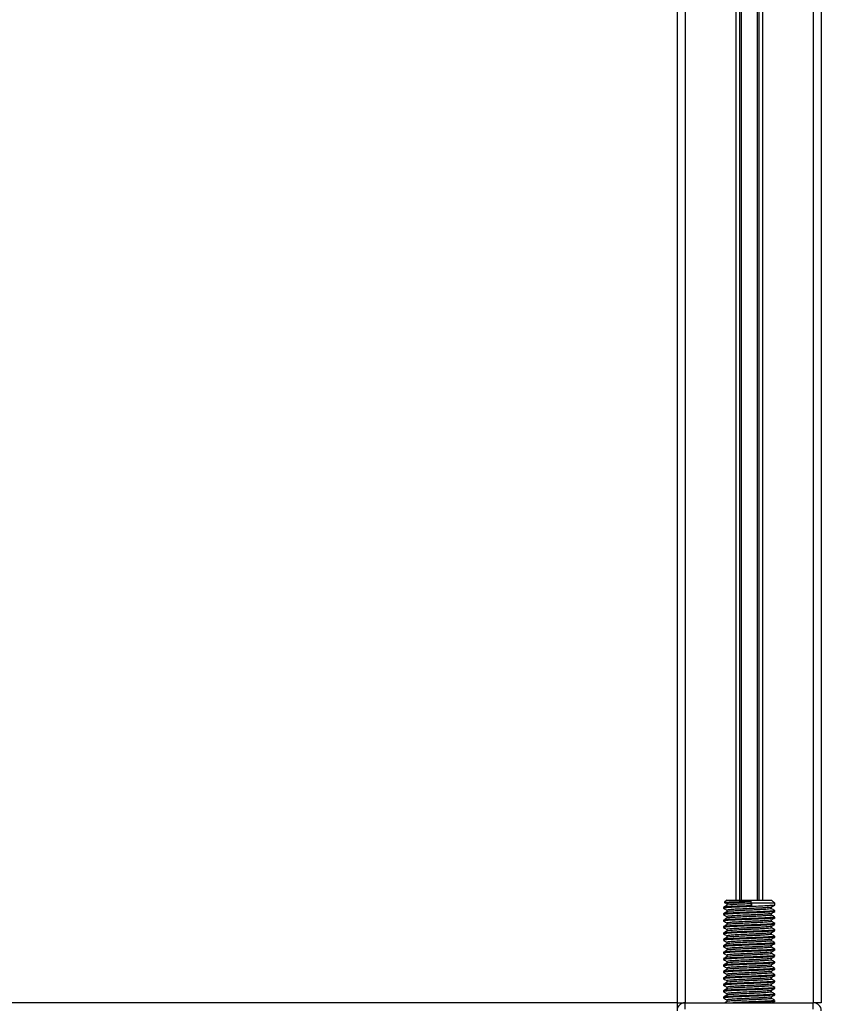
# Model space of a CAD drawing. Header units: millimetres. Extents: x 0 to 420, y 0 to 297.
# Tile 35 of 79: x 176 to 196, y 193 to 217. Entities that reach past the tile are written whole.
import ezdxf

# ---------------------------------------------------------------- set-up
doc = ezdxf.new("R2010")
doc.units = ezdxf.units.MM

msp = doc.modelspace()

# ---------------------------------------------------------------- linework, layer by layer
at = {"color": 7, "linetype": 'Continuous', "lineweight": 25}
for p, q in [((192.49459, 244.02058), (192.49459, 193.00075)), ((192.69389, 244.02058), (192.69389, 193.00075)), ((195.88263, 244.02058), (195.88263, 193.00075)), ((196.08193, 244.02058), (196.08193, 193.00075)), ((193.95743, 236.21614), (193.95743, 195.55174)), ((194.04385, 236.21614), (194.04385, 195.55174)), ((194.08961, 236.21614), (194.08961, 195.55174)), ((194.48691, 236.21614), (194.48691, 195.55174)), ((194.53268, 236.21614), (194.53268, 195.55174)), ((194.61909, 236.21614), (194.61909, 195.55174)), ((193.73023, 195.55174), (193.67848, 195.49999)), ((193.73023, 195.55174), (194.84629, 195.55174)), ((193.73681, 195.45971), (193.73681, 195.421)), ((194.33608, 195.50192), (194.33918, 195.52256)), ((194.33608, 195.46206), (194.33608, 195.50192)), ((194.34356, 195.41224), (194.33608, 195.46206)), ((194.34356, 195.47203), (194.33918, 195.52256)), ((194.34356, 195.47203), (194.34356, 195.41224)), ((194.92601, 195.47203), (194.34356, 195.47203)), ((194.92601, 195.47203), (194.84629, 195.55174)), ((194.92601, 195.42988), (194.92601, 195.47203)), ((193.65051, 195.37014), (193.65051, 195.35013)), ((193.65051, 195.2107), (193.65051, 195.19069)), ((193.65141, 195.34874), (193.65679, 195.34785)), ((193.65141, 195.1893), (193.65679, 195.18842)), ((193.73681, 195.30028), (193.73681, 195.26156)), ((193.73681, 195.14084), (193.73681, 195.10213)), ((194.83971, 195.34014), (194.83971, 195.379)), ((194.83971, 195.1807), (194.83971, 195.21956)), ((194.92601, 195.27045), (194.92601, 195.29038)), ((193.65051, 195.05126), (193.65051, 195.03126)), ((193.65141, 195.02987), (193.65679, 195.02898)), ((193.73681, 194.9814), (193.73681, 194.94269)), ((194.83971, 195.02126), (194.83971, 195.06012)), ((194.83971, 194.86183), (194.83971, 194.90069)), ((194.92601, 195.11101), (194.92601, 195.13094)), ((194.92601, 194.95157), (194.92601, 194.9715)), ((193.65051, 194.89183), (193.65051, 194.87182)), ((193.65051, 194.73239), (193.65051, 194.71238)), ((193.65141, 194.87043), (193.65679, 194.86954)), ((193.65141, 194.71099), (193.65679, 194.71011)), ((193.73681, 194.82197), (193.73681, 194.78325)), ((193.73681, 194.66253), (193.73681, 194.62382)), ((194.83971, 194.70239), (194.83971, 194.74125)), ((194.92601, 194.79214), (194.92601, 194.81206)), ((194.92601, 194.6327), (194.92601, 194.65263)), ((193.65051, 194.57295), (193.65051, 194.55295)), ((193.65051, 194.41352), (193.65051, 194.39351)), ((193.65141, 194.55155), (193.65679, 194.55067)), ((193.73681, 194.50309), (193.73681, 194.46438)), ((194.83971, 194.54295), (194.83971, 194.58181)), ((194.83971, 194.38352), (194.83971, 194.42238)), ((194.92601, 194.47326), (194.92601, 194.49319)), ((193.65051, 194.25408), (193.65051, 194.23407)), ((193.65141, 194.39212), (193.65679, 194.39123)), ((193.65141, 194.23268), (193.65679, 194.2318)), ((193.73681, 194.34366), (193.73681, 194.30494)), ((193.73681, 194.18422), (193.73681, 194.1455)), ((194.83971, 194.22408), (194.83971, 194.26294)), ((194.92601, 194.31382), (194.92601, 194.33375)), ((194.92601, 194.15439), (194.92601, 194.17432)), ((193.65051, 194.09464), (193.65051, 194.07463)), ((193.65051, 193.9352), (193.65051, 193.9152)), ((193.65141, 194.07324), (193.65679, 194.07236)), ((193.73681, 194.02478), (193.73681, 193.98607)), ((194.83971, 194.06464), (194.83971, 194.1035)), ((194.83971, 193.9052), (194.83971, 193.94407)), ((194.92601, 193.99495), (194.92601, 194.01488)), ((193.65051, 193.77577), (193.65051, 193.75576)), ((193.65141, 193.91381), (193.65679, 193.91292)), ((193.65141, 193.75437), (193.65679, 193.75349)), ((193.73681, 193.86535), (193.73681, 193.82663)), ((193.73681, 193.70591), (193.73681, 193.66719)), ((194.83971, 193.74577), (194.83971, 193.78463)), ((194.92601, 193.83551), (194.92601, 193.85544)), ((194.92601, 193.67608), (194.92601, 193.69601)), ((193.65051, 193.61633), (193.65051, 193.59632)), ((193.65051, 193.45689), (193.65051, 193.43689)), ((193.65141, 193.59493), (193.65679, 193.59405)), ((193.65141, 193.4355), (193.65679, 193.43461)), ((193.73681, 193.54647), (193.73681, 193.50776)), ((194.83971, 193.58633), (194.83971, 193.62519)), ((194.83971, 193.42689), (194.83971, 193.46576)), ((194.92601, 193.51664), (194.92601, 193.53657)), ((193.65051, 193.29746), (193.65051, 193.27745)), ((193.65141, 193.27606), (193.65679, 193.27517)), ((193.73681, 193.38703), (193.73681, 193.34832)), ((193.73681, 193.2276), (193.73681, 193.18888)), ((194.83971, 193.26746), (194.83971, 193.30632)), ((194.92601, 193.3572), (194.92601, 193.37713)), ((194.92601, 193.19777), (194.92601, 193.2177)), ((192.49459, 193.00075), (82.88169, 193.00075)), ((192.49459, 193.00075), (192.49459, 192.82537)), ((192.49459, 193.00075), (192.69389, 193.00075)), ((192.69389, 192.84132), (192.69389, 193.00075)), ((192.69389, 193.00075), (195.88263, 193.00075)), ((193.65051, 193.13802), (193.65051, 193.11801)), ((193.65141, 193.11662), (193.65679, 193.11574)), ((193.73681, 193.06816), (193.73681, 193.02945)), ((194.83971, 193.10802), (194.83971, 193.14688)), ((194.92601, 193.03833), (194.92601, 193.05826)), ((196.08193, 193.00075), (195.88263, 193.00075)), ((195.88263, 192.84132), (195.88263, 193.00075))]:
    msp.add_line(p, q, dxfattribs=at)
for centre, start, end in [((192.69389, 192.80146), 90, 180), ((195.88263, 192.80146), 0, 90)]:
    msp.add_arc(centre, 0.1993, start, end, dxfattribs=at)
for points, knots in [([(193.7387, 195.4221), (193.72427, 195.41373), (193.6954, 195.39701), (193.66652, 195.3803), (193.65209, 195.37194)], [0, 0, 0, 0, 0.49989867, 1, 1, 1, 1]), ([(194.34356, 195.41224), (194.26296, 195.40917), (194.09952, 195.40294), (193.87947, 195.39241), (193.72409, 195.38363), (193.64736, 195.37585), (193.65843, 195.37132), (193.66133, 195.37014)], [0, 0, 0, 0, 0.22775299, 0.46183999, 0.68689633, 0.91774829, 1, 1, 1, 1]), ([(194.91695, 195.42757), (194.91786, 195.427), (194.92405, 195.42313), (194.84699, 195.41693), (194.69162, 195.40703), (194.4695, 195.39674), (194.22389, 195.3881), (193.98632, 195.37782), (193.79483, 195.36793), (193.67056, 195.35951), (193.66075, 195.35314), (193.65611, 195.35013)], [0, 0, 0, 0, 0.02094603, 0.1431057, 0.26833207, 0.39481226, 0.5164381, 0.64283453, 0.76819743, 0.89026332, 1, 1, 1, 1]), ([(193.67799, 195.49278), (193.68408, 195.48926), (193.70369, 195.4779), (193.7233, 195.46655), (193.73681, 195.45872)], [0, 0, 0, 0, 0.31058961, 1, 1, 1, 1]), ([(193.68261, 195.49586), (193.6831, 195.49703), (193.6844, 195.50008), (193.76393, 195.50487), (193.90269, 195.50991), (194.08586, 195.51578), (194.23841, 195.52002), (194.32202, 195.52213), (194.33918, 195.52256)], [0, 0, 0, 0, 0.12796495, 0.33550132, 0.54315636, 0.74606002, 0.94789237, 1, 1, 1, 1]), ([(194.33608, 195.46206), (194.26641, 195.45899), (194.12515, 195.45277), (193.93438, 195.44224), (193.80191, 195.43346), (193.73667, 195.42639), (193.74284, 195.4226), (193.7436, 195.42213)], [0, 0, 0, 0, 0.23977531, 0.48622659, 0.72315986, 0.96620135, 1, 1, 1, 1]), ([(194.33608, 195.50192), (194.26638, 195.49885), (194.12505, 195.49263), (193.9348, 195.4821), (193.8004, 195.47332), (193.73402, 195.46551), (193.74367, 195.46097), (193.74623, 195.45977)], [0, 0, 0, 0, 0.227473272, 0.46127999, 0.686057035, 0.916628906, 1, 1, 1, 1]), ([(194.83698, 195.37742), (194.85141, 195.38578), (194.88026, 195.40249), (194.90912, 195.4192), (194.92356, 195.42755)], [0, 0, 0, 0, 0.4999098, 1, 1, 1, 1]), ([(193.7387, 195.26266), (193.72427, 195.2543), (193.6954, 195.23757), (193.66652, 195.22086), (193.65209, 195.2125)], [0, 0, 0, 0, 0.49989867, 1, 1, 1, 1]), ([(193.65296, 195.34783), (193.6674, 195.33948), (193.69535, 195.3233), (193.7233, 195.30711), (193.73681, 195.29928)], [0, 0, 0, 0, 0.51635581, 1, 1, 1, 1]), ([(193.65296, 195.1884), (193.6674, 195.18004), (193.69535, 195.16386), (193.7233, 195.14767), (193.73681, 195.13984)], [0, 0, 0, 0, 0.51635581, 1, 1, 1, 1]), ([(194.91462, 195.29038), (194.91751, 195.28902), (194.92753, 195.28434), (194.84876, 195.27741), (194.70381, 195.26833), (194.52395, 195.2597), (194.32495, 195.25208), (194.0991, 195.24349), (193.87958, 195.23298), (193.72406, 195.2242), (193.64736, 195.21641), (193.65843, 195.21189), (193.66133, 195.2107)], [0, 0, 0, 0, 0.04826734, 0.16698745, 0.28868792, 0.3822403, 0.47262643, 0.59273734, 0.71618864, 0.8348774, 0.95662262, 1, 1, 1, 1]), ([(194.91695, 195.26813), (194.91786, 195.26757), (194.92405, 195.26369), (194.84699, 195.2575), (194.69162, 195.2476), (194.4695, 195.2373), (194.22389, 195.22866), (193.98632, 195.21839), (193.79483, 195.20849), (193.67056, 195.20007), (193.66075, 195.19371), (193.65611, 195.19069)], [0, 0, 0, 0, 0.02094603, 0.1431057, 0.26833207, 0.39481226, 0.5164381, 0.64283453, 0.76819743, 0.89026332, 1, 1, 1, 1]), ([(194.8299, 195.34016), (194.83236, 195.33882), (194.84097, 195.33415), (194.7729, 195.32723), (194.64758, 195.31815), (194.49206, 195.30952), (194.31996, 195.3019), (194.1248, 195.29332), (193.93447, 195.2828), (193.80188, 195.27402), (193.73667, 195.26696), (193.74284, 195.26316), (193.7436, 195.2627)], [0, 0, 0, 0, 0.04909091, 0.17109626, 0.29616782, 0.39231299, 0.48520062, 0.60863681, 0.73550977, 0.85748287, 0.98260048, 1, 1, 1, 1]), ([(194.8299, 195.18072), (194.83236, 195.17938), (194.84097, 195.17472), (194.7729, 195.16779), (194.64758, 195.15872), (194.49206, 195.15009), (194.31996, 195.14247), (194.1248, 195.13388), (193.93447, 195.12337), (193.80188, 195.11458), (193.73667, 195.10752), (193.74284, 195.10372), (193.7436, 195.10326)], [0, 0, 0, 0, 0.04909091, 0.17109626, 0.29616782, 0.39231299, 0.48520062, 0.60863681, 0.73550977, 0.85748287, 0.98260048, 1, 1, 1, 1]), ([(194.83216, 195.37742), (194.83276, 195.37697), (194.83764, 195.37321), (194.77112, 195.36711), (194.64794, 195.35801), (194.49198, 195.34938), (194.32001, 195.34176), (194.12468, 195.33318), (193.93489, 195.32266), (193.80038, 195.31388), (193.73402, 195.30607), (193.74367, 195.30154), (193.74623, 195.30033)], [0, 0, 0, 0, 0.017008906, 0.139542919, 0.265156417, 0.36171819, 0.455008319, 0.57897936, 0.706402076, 0.828903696, 0.954563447, 1, 1, 1, 1]), ([(194.83216, 195.21799), (194.83276, 195.21753), (194.83764, 195.21377), (194.77112, 195.20768), (194.64794, 195.19857), (194.49198, 195.18995), (194.32001, 195.18233), (194.12468, 195.17374), (193.93489, 195.16323), (193.80038, 195.15444), (193.73402, 195.14664), (193.74367, 195.1421), (193.74623, 195.14089)], [0, 0, 0, 0, 0.01700891, 0.13954292, 0.26515642, 0.36171819, 0.45500832, 0.57897936, 0.70640208, 0.8289037, 0.95456345, 1, 1, 1, 1]), ([(194.83698, 195.21798), (194.85141, 195.22634), (194.88026, 195.24305), (194.90912, 195.25976), (194.92356, 195.26811)], [0, 0, 0, 0, 0.4999098, 1, 1, 1, 1]), ([(194.92444, 195.29222), (194.91, 195.30058), (194.88175, 195.31693), (194.85351, 195.33329), (194.83971, 195.34128)], [0, 0, 0, 0, 0.51125952, 1, 1, 1, 1]), ([(194.92444, 195.13278), (194.91, 195.14114), (194.88175, 195.15749), (194.85351, 195.17385), (194.83971, 195.18184)], [0, 0, 0, 0, 0.51125952, 1, 1, 1, 1]), ([(193.7387, 195.10322), (193.72427, 195.09486), (193.6954, 195.07814), (193.66652, 195.06142), (193.65209, 195.05306)], [0, 0, 0, 0, 0.49989867, 1, 1, 1, 1]), ([(193.7387, 194.94378), (193.72427, 194.93542), (193.6954, 194.9187), (193.66652, 194.90198), (193.65209, 194.89363)], [0, 0, 0, 0, 0.49989867, 1, 1, 1, 1]), ([(193.65296, 195.02896), (193.6674, 195.0206), (193.69535, 195.00442), (193.7233, 194.98824), (193.73681, 194.98041)], [0, 0, 0, 0, 0.51635581, 1, 1, 1, 1]), ([(194.91462, 195.13094), (194.91751, 195.12959), (194.92753, 195.12491), (194.84876, 195.11797), (194.70381, 195.10889), (194.52395, 195.10026), (194.32495, 195.09264), (194.0991, 195.08406), (193.87958, 195.07354), (193.72406, 195.06476), (193.64736, 195.05697), (193.65843, 195.05245), (193.66133, 195.05126)], [0, 0, 0, 0, 0.04826734, 0.16698745, 0.28868792, 0.3822403, 0.47262643, 0.59273734, 0.71618864, 0.8348774, 0.95662262, 1, 1, 1, 1]), ([(194.91462, 194.9715), (194.91751, 194.97015), (194.92753, 194.96547), (194.84876, 194.95853), (194.70381, 194.94946), (194.52395, 194.94083), (194.32495, 194.93321), (194.0991, 194.92462), (193.87958, 194.91411), (193.72406, 194.90532), (193.64736, 194.89753), (193.65843, 194.89301), (193.66133, 194.89183)], [0, 0, 0, 0, 0.04826734, 0.16698745, 0.28868792, 0.3822403, 0.47262643, 0.59273734, 0.71618864, 0.8348774, 0.95662262, 1, 1, 1, 1]), ([(194.91695, 195.10869), (194.91786, 195.10813), (194.92405, 195.10426), (194.84699, 195.09806), (194.69162, 195.08816), (194.4695, 195.07787), (194.22389, 195.06922), (193.98632, 195.05895), (193.79483, 195.04906), (193.67056, 195.04064), (193.66075, 195.03427), (193.65611, 195.03126)], [0, 0, 0, 0, 0.02094603, 0.1431057, 0.26833207, 0.39481226, 0.5164381, 0.64283453, 0.76819743, 0.89026332, 1, 1, 1, 1]), ([(194.91695, 194.94926), (194.91786, 194.94869), (194.92405, 194.94482), (194.84699, 194.93862), (194.69162, 194.92872), (194.4695, 194.91843), (194.22389, 194.90979), (193.98632, 194.89951), (193.79483, 194.88962), (193.67056, 194.8812), (193.66075, 194.87483), (193.65611, 194.87182)], [0, 0, 0, 0, 0.02094603, 0.1431057, 0.26833207, 0.39481226, 0.5164381, 0.64283453, 0.76819743, 0.89026332, 1, 1, 1, 1]), ([(194.8299, 195.02128), (194.83236, 195.01995), (194.84097, 195.01528), (194.7729, 195.00836), (194.64758, 194.99928), (194.49206, 194.99065), (194.31996, 194.98303), (194.1248, 194.97444), (193.93447, 194.96393), (193.80188, 194.95515), (193.73667, 194.94808), (193.74284, 194.94429), (193.7436, 194.94382)], [0, 0, 0, 0, 0.04909091, 0.17109626, 0.29616782, 0.39231299, 0.48520062, 0.60863681, 0.73550977, 0.85748287, 0.98260048, 1, 1, 1, 1]), ([(194.83216, 195.05855), (194.83276, 195.05809), (194.83764, 195.05433), (194.77112, 195.04824), (194.64794, 195.03913), (194.49198, 195.03051), (194.32001, 195.02289), (194.12468, 195.0143), (193.93489, 195.00379), (193.80038, 194.99501), (193.73402, 194.9872), (193.74367, 194.98266), (193.74623, 194.98146)], [0, 0, 0, 0, 0.01700891, 0.13954292, 0.26515642, 0.36171819, 0.45500832, 0.57897936, 0.70640208, 0.8289037, 0.95456345, 1, 1, 1, 1]), ([(194.83216, 194.89911), (194.83276, 194.89865), (194.83764, 194.8949), (194.77112, 194.8888), (194.64794, 194.8797), (194.49198, 194.87107), (194.32001, 194.86345), (194.12468, 194.85487), (193.93489, 194.84435), (193.80038, 194.83557), (193.73402, 194.82776), (193.74367, 194.82323), (193.74623, 194.82202)], [0, 0, 0, 0, 0.01700891, 0.13954292, 0.26515642, 0.36171819, 0.45500832, 0.57897936, 0.70640208, 0.8289037, 0.95456345, 1, 1, 1, 1]), ([(194.83698, 195.05855), (194.85141, 195.0669), (194.88026, 195.08362), (194.90912, 195.10032), (194.92356, 195.10868)], [0, 0, 0, 0, 0.4999098, 1, 1, 1, 1]), ([(194.83698, 194.89911), (194.85141, 194.90746), (194.88026, 194.92418), (194.90912, 194.94089), (194.92356, 194.94924)], [0, 0, 0, 0, 0.4999098, 1, 1, 1, 1]), ([(194.92444, 194.97334), (194.91, 194.9817), (194.88175, 194.99805), (194.85351, 195.01441), (194.83971, 195.02241)], [0, 0, 0, 0, 0.51125952, 1, 1, 1, 1]), ([(193.7387, 194.78435), (193.72427, 194.77599), (193.6954, 194.75926), (193.66652, 194.74255), (193.65209, 194.73419)], [0, 0, 0, 0, 0.49989867, 1, 1, 1, 1]), ([(193.65296, 194.86952), (193.6674, 194.86117), (193.69535, 194.84499), (193.7233, 194.8288), (193.73681, 194.82097)], [0, 0, 0, 0, 0.51635581, 1, 1, 1, 1]), ([(193.65296, 194.71009), (193.6674, 194.70173), (193.69535, 194.68555), (193.7233, 194.66936), (193.73681, 194.66153)], [0, 0, 0, 0, 0.51635581, 1, 1, 1, 1]), ([(194.91462, 194.81206), (194.91751, 194.81071), (194.92753, 194.80603), (194.84876, 194.7991), (194.70381, 194.79002), (194.52395, 194.78139), (194.32495, 194.77377), (194.0991, 194.76518), (193.87958, 194.75467), (193.72406, 194.74589), (193.64736, 194.7381), (193.65843, 194.73358), (193.66133, 194.73239)], [0, 0, 0, 0, 0.04826734, 0.166987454, 0.288687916, 0.382240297, 0.472626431, 0.592737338, 0.716188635, 0.834877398, 0.956622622, 1, 1, 1, 1]), ([(194.91462, 194.65263), (194.91751, 194.65128), (194.92753, 194.6466), (194.84876, 194.63966), (194.70381, 194.63058), (194.52395, 194.62195), (194.32495, 194.61433), (194.0991, 194.60575), (193.87958, 194.59523), (193.72406, 194.58645), (193.64736, 194.57866), (193.65843, 194.57414), (193.66133, 194.57295)], [0, 0, 0, 0, 0.04826734, 0.16698745, 0.28868792, 0.3822403, 0.47262643, 0.59273734, 0.71618864, 0.8348774, 0.95662262, 1, 1, 1, 1]), ([(194.91695, 194.78982), (194.91786, 194.78925), (194.92405, 194.78538), (194.84699, 194.77919), (194.69162, 194.76929), (194.4695, 194.75899), (194.22389, 194.75035), (193.98632, 194.74007), (193.79483, 194.73018), (193.67056, 194.72176), (193.66075, 194.7154), (193.65611, 194.71238)], [0, 0, 0, 0, 0.02094603, 0.1431057, 0.26833207, 0.39481226, 0.5164381, 0.64283453, 0.76819743, 0.89026332, 1, 1, 1, 1]), ([(194.8299, 194.86185), (194.83236, 194.86051), (194.84097, 194.85584), (194.7729, 194.84892), (194.64758, 194.83984), (194.49206, 194.83121), (194.31996, 194.82359), (194.1248, 194.81501), (193.93447, 194.80449), (193.80188, 194.79571), (193.73667, 194.78865), (193.74284, 194.78485), (193.7436, 194.78439)], [0, 0, 0, 0, 0.04909091, 0.17109626, 0.29616782, 0.39231299, 0.48520062, 0.60863681, 0.73550977, 0.85748287, 0.98260048, 1, 1, 1, 1]), ([(194.8299, 194.70241), (194.83236, 194.70107), (194.84097, 194.69641), (194.7729, 194.68948), (194.64758, 194.68041), (194.49206, 194.67178), (194.31996, 194.66416), (194.1248, 194.65557), (193.93447, 194.64506), (193.80188, 194.63627), (193.73667, 194.62921), (193.74284, 194.62541), (193.7436, 194.62495)], [0, 0, 0, 0, 0.04909091, 0.17109626, 0.29616782, 0.39231299, 0.48520062, 0.60863681, 0.73550977, 0.85748287, 0.98260048, 1, 1, 1, 1]), ([(194.83216, 194.73968), (194.83276, 194.73922), (194.83764, 194.73546), (194.77112, 194.72937), (194.64794, 194.72026), (194.49198, 194.71164), (194.32001, 194.70401), (194.12468, 194.69543), (193.93489, 194.68492), (193.80038, 194.67613), (193.73402, 194.66833), (193.74367, 194.66379), (193.74623, 194.66258)], [0, 0, 0, 0, 0.017008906, 0.139542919, 0.265156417, 0.36171819, 0.455008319, 0.57897936, 0.706402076, 0.828903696, 0.954563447, 1, 1, 1, 1]), ([(194.83698, 194.73967), (194.85141, 194.74803), (194.88026, 194.76474), (194.90912, 194.78145), (194.92356, 194.7898)], [0, 0, 0, 0, 0.4999098, 1, 1, 1, 1]), ([(194.92444, 194.81391), (194.91, 194.82227), (194.88175, 194.83862), (194.85351, 194.85498), (194.83971, 194.86297)], [0, 0, 0, 0, 0.51125952, 1, 1, 1, 1]), ([(194.92444, 194.65447), (194.91, 194.66283), (194.88175, 194.67918), (194.85351, 194.69554), (194.83971, 194.70353)], [0, 0, 0, 0, 0.51125952, 1, 1, 1, 1]), ([(193.7387, 194.62491), (193.72427, 194.61655), (193.6954, 194.59983), (193.66652, 194.58311), (193.65209, 194.57475)], [0, 0, 0, 0, 0.49989867, 1, 1, 1, 1]), ([(193.7387, 194.46547), (193.72427, 194.45711), (193.6954, 194.44039), (193.66652, 194.42367), (193.65209, 194.41532)], [0, 0, 0, 0, 0.49989867, 1, 1, 1, 1]), ([(193.65296, 194.55065), (193.6674, 194.54229), (193.69535, 194.52611), (193.7233, 194.50993), (193.73681, 194.5021)], [0, 0, 0, 0, 0.51635581, 1, 1, 1, 1]), ([(194.91462, 194.49319), (194.91751, 194.49184), (194.92753, 194.48716), (194.84876, 194.48022), (194.70381, 194.47114), (194.52395, 194.46251), (194.32495, 194.45489), (194.0991, 194.44631), (193.87958, 194.43579), (193.72406, 194.42701), (193.64736, 194.41922), (193.65843, 194.4147), (193.66133, 194.41352)], [0, 0, 0, 0, 0.04826734, 0.16698745, 0.28868792, 0.3822403, 0.47262643, 0.59273734, 0.71618864, 0.8348774, 0.95662262, 1, 1, 1, 1]), ([(194.91695, 194.63038), (194.91786, 194.62982), (194.92405, 194.62595), (194.84699, 194.61975), (194.69162, 194.60985), (194.4695, 194.59956), (194.22389, 194.59091), (193.98632, 194.58064), (193.79483, 194.57075), (193.67056, 194.56232), (193.66075, 194.55596), (193.65611, 194.55295)], [0, 0, 0, 0, 0.020946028, 0.143105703, 0.268332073, 0.394812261, 0.516438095, 0.642834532, 0.768197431, 0.890263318, 1, 1, 1, 1]), ([(194.91695, 194.47095), (194.91786, 194.47038), (194.92405, 194.46651), (194.84699, 194.46031), (194.69162, 194.45041), (194.4695, 194.44012), (194.22389, 194.43148), (193.98632, 194.4212), (193.79483, 194.41131), (193.67056, 194.40289), (193.66075, 194.39652), (193.65611, 194.39351)], [0, 0, 0, 0, 0.02094603, 0.1431057, 0.26833207, 0.39481226, 0.5164381, 0.64283453, 0.76819743, 0.89026332, 1, 1, 1, 1]), ([(194.8299, 194.54297), (194.83236, 194.54163), (194.84097, 194.53697), (194.7729, 194.53005), (194.64758, 194.52097), (194.49206, 194.51234), (194.31996, 194.50472), (194.1248, 194.49613), (193.93447, 194.48562), (193.80188, 194.47684), (193.73667, 194.46977), (193.74284, 194.46598), (193.7436, 194.46551)], [0, 0, 0, 0, 0.04909091, 0.17109626, 0.29616782, 0.39231299, 0.48520062, 0.60863681, 0.73550977, 0.85748287, 0.98260048, 1, 1, 1, 1]), ([(194.83216, 194.58024), (194.83276, 194.57978), (194.83764, 194.57602), (194.77112, 194.56993), (194.64794, 194.56082), (194.49198, 194.5522), (194.32001, 194.54458), (194.12468, 194.53599), (193.93489, 194.52548), (193.80038, 194.51669), (193.73402, 194.50889), (193.74367, 194.50435), (193.74623, 194.50315)], [0, 0, 0, 0, 0.01700891, 0.13954292, 0.26515642, 0.36171819, 0.45500832, 0.57897936, 0.70640208, 0.8289037, 0.95456345, 1, 1, 1, 1]), ([(194.83216, 194.4208), (194.83276, 194.42034), (194.83764, 194.41658), (194.77112, 194.41049), (194.64794, 194.40139), (194.49198, 194.39276), (194.32001, 194.38514), (194.12468, 194.37656), (193.93489, 194.36604), (193.80038, 194.35726), (193.73402, 194.34945), (193.74367, 194.34491), (193.74623, 194.34371)], [0, 0, 0, 0, 0.01700891, 0.13954292, 0.26515642, 0.36171819, 0.45500832, 0.57897936, 0.70640208, 0.8289037, 0.95456345, 1, 1, 1, 1]), ([(194.83698, 194.58023), (194.85141, 194.58859), (194.88026, 194.60531), (194.90912, 194.62201), (194.92356, 194.63037)], [0, 0, 0, 0, 0.499909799, 1, 1, 1, 1]), ([(194.83698, 194.4208), (194.85141, 194.42915), (194.88026, 194.44587), (194.90912, 194.46258), (194.92356, 194.47093)], [0, 0, 0, 0, 0.4999098, 1, 1, 1, 1]), ([(194.92444, 194.49503), (194.91, 194.50339), (194.88175, 194.51974), (194.85351, 194.5361), (194.83971, 194.5441)], [0, 0, 0, 0, 0.51125952, 1, 1, 1, 1]), ([(193.7387, 194.30604), (193.72427, 194.29768), (193.6954, 194.28095), (193.66652, 194.26424), (193.65209, 194.25588)], [0, 0, 0, 0, 0.499898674, 1, 1, 1, 1]), ([(193.65296, 194.39121), (193.6674, 194.38286), (193.69535, 194.36668), (193.7233, 194.35049), (193.73681, 194.34266)], [0, 0, 0, 0, 0.51635581, 1, 1, 1, 1]), ([(193.65296, 194.23177), (193.6674, 194.22342), (193.69535, 194.20724), (193.7233, 194.19105), (193.73681, 194.18322)], [0, 0, 0, 0, 0.51635581, 1, 1, 1, 1]), ([(194.91462, 194.33375), (194.91751, 194.3324), (194.92753, 194.32772), (194.84876, 194.32078), (194.70381, 194.31171), (194.52395, 194.30308), (194.32495, 194.29546), (194.0991, 194.28687), (193.87958, 194.27636), (193.72406, 194.26757), (193.64736, 194.25979), (193.65843, 194.25527), (193.66133, 194.25408)], [0, 0, 0, 0, 0.04826734, 0.16698745, 0.28868792, 0.3822403, 0.47262643, 0.59273734, 0.71618864, 0.8348774, 0.95662262, 1, 1, 1, 1]), ([(194.91462, 194.17432), (194.91751, 194.17296), (194.92753, 194.16828), (194.84876, 194.16135), (194.70381, 194.15227), (194.52395, 194.14364), (194.32495, 194.13602), (194.0991, 194.12744), (193.87958, 194.11692), (193.72406, 194.10814), (193.64736, 194.10035), (193.65843, 194.09583), (193.66133, 194.09464)], [0, 0, 0, 0, 0.04826734, 0.16698745, 0.28868792, 0.3822403, 0.47262643, 0.59273734, 0.71618864, 0.8348774, 0.95662262, 1, 1, 1, 1]), ([(194.91695, 194.31151), (194.91786, 194.31094), (194.92405, 194.30707), (194.84699, 194.30088), (194.69162, 194.29097), (194.4695, 194.28068), (194.22389, 194.27204), (193.98632, 194.26176), (193.79483, 194.25187), (193.67056, 194.24345), (193.66075, 194.23709), (193.65611, 194.23407)], [0, 0, 0, 0, 0.02094603, 0.1431057, 0.26833207, 0.39481226, 0.5164381, 0.64283453, 0.76819743, 0.89026332, 1, 1, 1, 1]), ([(194.8299, 194.38354), (194.83236, 194.3822), (194.84097, 194.37753), (194.7729, 194.37061), (194.64758, 194.36153), (194.49206, 194.3529), (194.31996, 194.34528), (194.1248, 194.3367), (193.93447, 194.32618), (193.80188, 194.3174), (193.73667, 194.31034), (193.74284, 194.30654), (193.7436, 194.30608)], [0, 0, 0, 0, 0.04909091, 0.17109626, 0.29616782, 0.39231299, 0.48520062, 0.60863681, 0.73550977, 0.85748287, 0.98260048, 1, 1, 1, 1]), ([(194.8299, 194.2241), (194.83236, 194.22276), (194.84097, 194.2181), (194.7729, 194.21117), (194.64758, 194.20209), (194.49206, 194.19347), (194.31996, 194.18584), (194.1248, 194.17726), (193.93447, 194.16675), (193.80188, 194.15796), (193.73667, 194.1509), (193.74284, 194.1471), (193.7436, 194.14664)], [0, 0, 0, 0, 0.04909091, 0.17109626, 0.29616782, 0.39231299, 0.48520062, 0.60863681, 0.73550977, 0.85748287, 0.98260048, 1, 1, 1, 1]), ([(194.83216, 194.26136), (194.83276, 194.26091), (194.83764, 194.25715), (194.77112, 194.25106), (194.64794, 194.24195), (194.49198, 194.23333), (194.32001, 194.2257), (194.12468, 194.21712), (193.93489, 194.2066), (193.80038, 194.19782), (193.73402, 194.19002), (193.74367, 194.18548), (193.74623, 194.18427)], [0, 0, 0, 0, 0.01700891, 0.13954292, 0.26515642, 0.36171819, 0.45500832, 0.57897936, 0.70640208, 0.8289037, 0.95456345, 1, 1, 1, 1]), ([(194.83698, 194.26136), (194.85141, 194.26972), (194.88026, 194.28643), (194.90912, 194.30314), (194.92356, 194.31149)], [0, 0, 0, 0, 0.4999098, 1, 1, 1, 1]), ([(194.92444, 194.3356), (194.91, 194.34396), (194.88175, 194.36031), (194.85351, 194.37666), (194.83971, 194.38466)], [0, 0, 0, 0, 0.511259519, 1, 1, 1, 1]), ([(194.92444, 194.17616), (194.91, 194.18452), (194.88175, 194.20087), (194.85351, 194.21723), (194.83971, 194.22522)], [0, 0, 0, 0, 0.51125952, 1, 1, 1, 1]), ([(193.7387, 194.1466), (193.72427, 194.13824), (193.6954, 194.12151), (193.66652, 194.1048), (193.65209, 194.09644)], [0, 0, 0, 0, 0.49989867, 1, 1, 1, 1]), ([(193.7387, 193.98716), (193.72427, 193.9788), (193.6954, 193.96208), (193.66652, 193.94536), (193.65209, 193.937)], [0, 0, 0, 0, 0.49989867, 1, 1, 1, 1]), ([(193.65296, 194.07234), (193.6674, 194.06398), (193.69535, 194.0478), (193.7233, 194.03161), (193.73681, 194.02378)], [0, 0, 0, 0, 0.51635581, 1, 1, 1, 1]), ([(194.91462, 194.01488), (194.91751, 194.01353), (194.92753, 194.00885), (194.84876, 194.00191), (194.70381, 193.99283), (194.52395, 193.9842), (194.32495, 193.97658), (194.0991, 193.968), (193.87958, 193.95748), (193.72406, 193.9487), (193.64736, 193.94091), (193.65843, 193.93639), (193.66133, 193.9352)], [0, 0, 0, 0, 0.04826734, 0.16698745, 0.28868792, 0.3822403, 0.47262643, 0.59273734, 0.71618864, 0.8348774, 0.95662262, 1, 1, 1, 1]), ([(194.91695, 194.15207), (194.91786, 194.15151), (194.92405, 194.14763), (194.84699, 194.14144), (194.69162, 194.13154), (194.4695, 194.12125), (194.22389, 194.1126), (193.98632, 194.10233), (193.79483, 194.09244), (193.67056, 194.08401), (193.66075, 194.07765), (193.65611, 194.07463)], [0, 0, 0, 0, 0.02094603, 0.1431057, 0.26833207, 0.39481226, 0.5164381, 0.64283453, 0.76819743, 0.89026332, 1, 1, 1, 1]), ([(194.91695, 193.99264), (194.91786, 193.99207), (194.92405, 193.9882), (194.84699, 193.982), (194.69162, 193.9721), (194.4695, 193.96181), (194.22389, 193.95316), (193.98632, 193.94289), (193.79483, 193.933), (193.67056, 193.92458), (193.66075, 193.91821), (193.65611, 193.9152)], [0, 0, 0, 0, 0.02094603, 0.1431057, 0.26833207, 0.39481226, 0.5164381, 0.64283453, 0.76819743, 0.89026332, 1, 1, 1, 1]), ([(194.8299, 194.06466), (194.83236, 194.06332), (194.84097, 194.05866), (194.7729, 194.05173), (194.64758, 194.04266), (194.49206, 194.03403), (194.31996, 194.02641), (194.1248, 194.01782), (193.93447, 194.00731), (193.80188, 193.99852), (193.73667, 193.99146), (193.74284, 193.98766), (193.7436, 193.9872)], [0, 0, 0, 0, 0.04909091, 0.17109626, 0.29616782, 0.39231299, 0.48520062, 0.60863681, 0.73550977, 0.85748287, 0.98260048, 1, 1, 1, 1]), ([(194.83216, 194.10193), (194.83276, 194.10147), (194.83764, 194.09771), (194.77112, 194.09162), (194.64794, 194.08251), (194.49198, 194.07389), (194.32001, 194.06627), (194.12468, 194.05768), (193.93489, 194.04717), (193.80038, 194.03838), (193.73402, 194.03058), (193.74367, 194.02604), (193.74623, 194.02484)], [0, 0, 0, 0, 0.01700891, 0.13954292, 0.26515642, 0.36171819, 0.45500832, 0.57897936, 0.70640208, 0.8289037, 0.95456345, 1, 1, 1, 1]), ([(194.83216, 193.94249), (194.83276, 193.94203), (194.83764, 193.93827), (194.77112, 193.93218), (194.64794, 193.92308), (194.49198, 193.91445), (194.32001, 193.90683), (194.12468, 193.89824), (193.93489, 193.88773), (193.80038, 193.87895), (193.73402, 193.87114), (193.74367, 193.8666), (193.74623, 193.8654)], [0, 0, 0, 0, 0.01700891, 0.13954292, 0.26515642, 0.36171819, 0.45500832, 0.57897936, 0.70640208, 0.8289037, 0.95456345, 1, 1, 1, 1]), ([(194.83698, 194.10192), (194.85141, 194.11028), (194.88026, 194.12699), (194.90912, 194.1437), (194.92356, 194.15206)], [0, 0, 0, 0, 0.4999098, 1, 1, 1, 1]), ([(194.83698, 193.94249), (194.85141, 193.95084), (194.88026, 193.96756), (194.90912, 193.98426), (194.92356, 193.99262)], [0, 0, 0, 0, 0.4999098, 1, 1, 1, 1]), ([(194.92444, 194.01672), (194.91, 194.02508), (194.88175, 194.04143), (194.85351, 194.05779), (194.83971, 194.06579)], [0, 0, 0, 0, 0.51125952, 1, 1, 1, 1]), ([(193.7387, 193.82773), (193.72427, 193.81937), (193.6954, 193.80264), (193.66652, 193.78593), (193.65209, 193.77757)], [0, 0, 0, 0, 0.49989867, 1, 1, 1, 1]), ([(193.65296, 193.9129), (193.6674, 193.90455), (193.69535, 193.88837), (193.7233, 193.87218), (193.73681, 193.86435)], [0, 0, 0, 0, 0.51635581, 1, 1, 1, 1]), ([(193.65296, 193.75346), (193.6674, 193.74511), (193.69535, 193.72893), (193.7233, 193.71274), (193.73681, 193.70491)], [0, 0, 0, 0, 0.51635581, 1, 1, 1, 1]), ([(194.91462, 193.85544), (194.91751, 193.85409), (194.92753, 193.84941), (194.84876, 193.84247), (194.70381, 193.8334), (194.52395, 193.82477), (194.32495, 193.81715), (194.0991, 193.80856), (193.87958, 193.79805), (193.72406, 193.78926), (193.64736, 193.78148), (193.65843, 193.77696), (193.66133, 193.77577)], [0, 0, 0, 0, 0.04826734, 0.166987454, 0.288687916, 0.382240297, 0.472626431, 0.592737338, 0.716188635, 0.834877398, 0.956622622, 1, 1, 1, 1]), ([(194.91462, 193.69601), (194.91751, 193.69465), (194.92753, 193.68997), (194.84876, 193.68304), (194.70381, 193.67396), (194.52395, 193.66533), (194.32495, 193.65771), (194.0991, 193.64912), (193.87958, 193.63861), (193.72406, 193.62983), (193.64736, 193.62204), (193.65843, 193.61752), (193.66133, 193.61633)], [0, 0, 0, 0, 0.04826734, 0.16698745, 0.28868792, 0.3822403, 0.47262643, 0.59273734, 0.71618864, 0.8348774, 0.95662262, 1, 1, 1, 1]), ([(194.91695, 193.8332), (194.91786, 193.83263), (194.92405, 193.82876), (194.84699, 193.82257), (194.69162, 193.81266), (194.4695, 193.80237), (194.22389, 193.79373), (193.98632, 193.78345), (193.79483, 193.77356), (193.67056, 193.76514), (193.66075, 193.75877), (193.65611, 193.75576)], [0, 0, 0, 0, 0.02094603, 0.1431057, 0.26833207, 0.39481226, 0.5164381, 0.64283453, 0.76819743, 0.89026332, 1, 1, 1, 1]), ([(194.91695, 193.67376), (194.91786, 193.6732), (194.92405, 193.66932), (194.84699, 193.66313), (194.69162, 193.65323), (194.4695, 193.64294), (194.22389, 193.63429), (193.98632, 193.62402), (193.79483, 193.61413), (193.67056, 193.6057), (193.66075, 193.59934), (193.65611, 193.59632)], [0, 0, 0, 0, 0.020946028, 0.143105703, 0.268332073, 0.394812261, 0.516438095, 0.642834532, 0.768197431, 0.890263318, 1, 1, 1, 1]), ([(194.8299, 193.90523), (194.83236, 193.90389), (194.84097, 193.89922), (194.7729, 193.8923), (194.64758, 193.88322), (194.49206, 193.87459), (194.31996, 193.86697), (194.1248, 193.85839), (193.93447, 193.84787), (193.80188, 193.83909), (193.73667, 193.83202), (193.74284, 193.82823), (193.7436, 193.82776)], [0, 0, 0, 0, 0.04909091, 0.17109626, 0.29616782, 0.39231299, 0.48520062, 0.60863681, 0.73550977, 0.85748287, 0.98260048, 1, 1, 1, 1]), ([(194.8299, 193.74579), (194.83236, 193.74445), (194.84097, 193.73979), (194.7729, 193.73286), (194.64758, 193.72378), (194.49206, 193.71515), (194.31996, 193.70753), (194.1248, 193.69895), (193.93447, 193.68843), (193.80188, 193.67965), (193.73667, 193.67259), (193.74284, 193.66879), (193.7436, 193.66833)], [0, 0, 0, 0, 0.04909091, 0.17109626, 0.29616782, 0.39231299, 0.48520062, 0.60863681, 0.73550977, 0.85748287, 0.98260048, 1, 1, 1, 1]), ([(194.83216, 193.78305), (194.83276, 193.7826), (194.83764, 193.77884), (194.77112, 193.77274), (194.64794, 193.76364), (194.49198, 193.75501), (194.32001, 193.74739), (194.12468, 193.73881), (193.93489, 193.72829), (193.80038, 193.71951), (193.73402, 193.7117), (193.74367, 193.70717), (193.74623, 193.70596)], [0, 0, 0, 0, 0.01700891, 0.13954292, 0.26515642, 0.36171819, 0.45500832, 0.57897936, 0.70640208, 0.8289037, 0.95456345, 1, 1, 1, 1]), ([(194.83698, 193.78305), (194.85141, 193.79141), (194.88026, 193.80812), (194.90912, 193.82483), (194.92356, 193.83318)], [0, 0, 0, 0, 0.4999098, 1, 1, 1, 1]), ([(194.83698, 193.62361), (194.85141, 193.63197), (194.88026, 193.64868), (194.90912, 193.66539), (194.92356, 193.67374)], [0, 0, 0, 0, 0.499909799, 1, 1, 1, 1]), ([(194.92444, 193.85729), (194.91, 193.86564), (194.88175, 193.88199), (194.85351, 193.89835), (194.83971, 193.90635)], [0, 0, 0, 0, 0.511259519, 1, 1, 1, 1]), ([(194.92444, 193.69785), (194.91, 193.70621), (194.88175, 193.72256), (194.85351, 193.73892), (194.83971, 193.74691)], [0, 0, 0, 0, 0.51125952, 1, 1, 1, 1]), ([(193.7387, 193.66829), (193.72427, 193.65993), (193.6954, 193.6432), (193.66652, 193.62649), (193.65209, 193.61813)], [0, 0, 0, 0, 0.49989867, 1, 1, 1, 1]), ([(193.7387, 193.50885), (193.72427, 193.50049), (193.6954, 193.48377), (193.66652, 193.46705), (193.65209, 193.45869)], [0, 0, 0, 0, 0.49989867, 1, 1, 1, 1]), ([(193.65296, 193.59403), (193.6674, 193.58567), (193.69535, 193.56949), (193.7233, 193.5533), (193.73681, 193.54547)], [0, 0, 0, 0, 0.51635581, 1, 1, 1, 1]), ([(193.65296, 193.43459), (193.6674, 193.42623), (193.69535, 193.41005), (193.7233, 193.39387), (193.73681, 193.38604)], [0, 0, 0, 0, 0.51635581, 1, 1, 1, 1]), ([(194.91462, 193.53657), (194.91751, 193.53522), (194.92753, 193.53054), (194.84876, 193.5236), (194.70381, 193.51452), (194.52395, 193.50589), (194.32495, 193.49827), (194.0991, 193.48969), (193.87958, 193.47917), (193.72406, 193.47039), (193.64736, 193.4626), (193.65843, 193.45808), (193.66133, 193.45689)], [0, 0, 0, 0, 0.04826734, 0.16698745, 0.28868792, 0.3822403, 0.47262643, 0.59273734, 0.71618864, 0.8348774, 0.95662262, 1, 1, 1, 1]), ([(194.91695, 193.51433), (194.91786, 193.51376), (194.92405, 193.50989), (194.84699, 193.50369), (194.69162, 193.49379), (194.4695, 193.4835), (194.22389, 193.47485), (193.98632, 193.46458), (193.79483, 193.45469), (193.67056, 193.44627), (193.66075, 193.4399), (193.65611, 193.43689)], [0, 0, 0, 0, 0.02094603, 0.1431057, 0.26833207, 0.39481226, 0.5164381, 0.64283453, 0.76819743, 0.89026332, 1, 1, 1, 1]), ([(194.8299, 193.58635), (194.83236, 193.58501), (194.84097, 193.58035), (194.7729, 193.57342), (194.64758, 193.56435), (194.49206, 193.55572), (194.31996, 193.5481), (194.1248, 193.53951), (193.93447, 193.529), (193.80188, 193.52021), (193.73667, 193.51315), (193.74284, 193.50935), (193.7436, 193.50889)], [0, 0, 0, 0, 0.049090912, 0.171096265, 0.296167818, 0.392312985, 0.485200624, 0.608636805, 0.73550977, 0.857482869, 0.982600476, 1, 1, 1, 1]), ([(194.8299, 193.42691), (194.83236, 193.42558), (194.84097, 193.42091), (194.7729, 193.41399), (194.64758, 193.40491), (194.49206, 193.39628), (194.31996, 193.38866), (194.1248, 193.38007), (193.93447, 193.36956), (193.80188, 193.36078), (193.73667, 193.35371), (193.74284, 193.34992), (193.7436, 193.34945)], [0, 0, 0, 0, 0.04909091, 0.17109626, 0.29616782, 0.39231299, 0.48520062, 0.60863681, 0.73550977, 0.85748287, 0.98260048, 1, 1, 1, 1]), ([(194.83216, 193.62362), (194.83276, 193.62316), (194.83764, 193.6194), (194.77112, 193.61331), (194.64794, 193.6042), (194.49198, 193.59558), (194.32001, 193.58796), (194.12468, 193.57937), (193.93489, 193.56886), (193.80038, 193.56007), (193.73402, 193.55227), (193.74367, 193.54773), (193.74623, 193.54652)], [0, 0, 0, 0, 0.01700891, 0.13954292, 0.26515642, 0.36171819, 0.45500832, 0.57897936, 0.70640208, 0.8289037, 0.95456345, 1, 1, 1, 1]), ([(194.83216, 193.46418), (194.83276, 193.46372), (194.83764, 193.45996), (194.77112, 193.45387), (194.64794, 193.44476), (194.49198, 193.43614), (194.32001, 193.42852), (194.12468, 193.41993), (193.93489, 193.40942), (193.80038, 193.40064), (193.73402, 193.39283), (193.74367, 193.38829), (193.74623, 193.38709)], [0, 0, 0, 0, 0.01700891, 0.13954292, 0.26515642, 0.36171819, 0.45500832, 0.57897936, 0.70640208, 0.8289037, 0.95456345, 1, 1, 1, 1]), ([(194.83698, 193.46418), (194.85141, 193.47253), (194.88026, 193.48925), (194.90912, 193.50595), (194.92356, 193.51431)], [0, 0, 0, 0, 0.499909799, 1, 1, 1, 1]), ([(194.92444, 193.53841), (194.91, 193.54677), (194.88175, 193.56312), (194.85351, 193.57948), (194.83971, 193.58748)], [0, 0, 0, 0, 0.51125952, 1, 1, 1, 1]), ([(194.92444, 193.37897), (194.91, 193.38733), (194.88175, 193.40368), (194.85351, 193.42004), (194.83971, 193.42804)], [0, 0, 0, 0, 0.51125952, 1, 1, 1, 1]), ([(193.7387, 193.34941), (193.72427, 193.34105), (193.6954, 193.32433), (193.66652, 193.30762), (193.65209, 193.29926)], [0, 0, 0, 0, 0.49989867, 1, 1, 1, 1]), ([(193.7387, 193.18998), (193.72427, 193.18162), (193.6954, 193.16489), (193.66652, 193.14818), (193.65209, 193.13982)], [0, 0, 0, 0, 0.49989867, 1, 1, 1, 1]), ([(193.65296, 193.27515), (193.6674, 193.2668), (193.69535, 193.25062), (193.7233, 193.23443), (193.73681, 193.2266)], [0, 0, 0, 0, 0.51635581, 1, 1, 1, 1]), ([(194.91462, 193.37713), (194.91751, 193.37578), (194.92753, 193.3711), (194.84876, 193.36416), (194.70381, 193.35509), (194.52395, 193.34646), (194.32495, 193.33884), (194.0991, 193.33025), (193.87958, 193.31974), (193.72406, 193.31095), (193.64736, 193.30317), (193.65843, 193.29864), (193.66133, 193.29746)], [0, 0, 0, 0, 0.04826734, 0.16698745, 0.28868792, 0.3822403, 0.47262643, 0.59273734, 0.71618864, 0.8348774, 0.95662262, 1, 1, 1, 1]), ([(194.91462, 193.2177), (194.91751, 193.21634), (194.92753, 193.21166), (194.84876, 193.20473), (194.70381, 193.19565), (194.52395, 193.18702), (194.32495, 193.1794), (194.0991, 193.17081), (193.87958, 193.1603), (193.72406, 193.15152), (193.64736, 193.14373), (193.65843, 193.13921), (193.66133, 193.13802)], [0, 0, 0, 0, 0.04826734, 0.16698745, 0.28868792, 0.3822403, 0.47262643, 0.59273734, 0.71618864, 0.8348774, 0.95662262, 1, 1, 1, 1]), ([(194.91695, 193.35489), (194.91786, 193.35432), (194.92405, 193.35045), (194.84699, 193.34425), (194.69162, 193.33435), (194.4695, 193.32406), (194.22389, 193.31542), (193.98632, 193.30514), (193.79483, 193.29525), (193.67056, 193.28683), (193.66075, 193.28046), (193.65611, 193.27745)], [0, 0, 0, 0, 0.02094603, 0.1431057, 0.26833207, 0.39481226, 0.5164381, 0.64283453, 0.76819743, 0.89026332, 1, 1, 1, 1]), ([(194.91695, 193.19545), (194.91786, 193.19488), (194.92405, 193.19101), (194.84699, 193.18482), (194.69162, 193.17492), (194.4695, 193.16462), (194.22389, 193.15598), (193.98632, 193.1457), (193.79483, 193.13581), (193.67056, 193.12739), (193.66075, 193.12103), (193.65611, 193.11801)], [0, 0, 0, 0, 0.02094603, 0.1431057, 0.26833207, 0.39481226, 0.5164381, 0.64283453, 0.76819743, 0.89026332, 1, 1, 1, 1]), ([(194.8299, 193.26748), (194.83236, 193.26614), (194.84097, 193.26147), (194.7729, 193.25455), (194.64758, 193.24547), (194.49206, 193.23684), (194.31996, 193.22922), (194.1248, 193.22064), (193.93447, 193.21012), (193.80188, 193.20134), (193.73667, 193.19428), (193.74284, 193.19048), (193.7436, 193.19002)], [0, 0, 0, 0, 0.04909091, 0.17109626, 0.29616782, 0.39231299, 0.48520062, 0.60863681, 0.73550977, 0.85748287, 0.98260048, 1, 1, 1, 1]), ([(194.83216, 193.30474), (194.83276, 193.30428), (194.83764, 193.30053), (194.77112, 193.29443), (194.64794, 193.28533), (194.49198, 193.2767), (194.32001, 193.26908), (194.12468, 193.2605), (193.93489, 193.24998), (193.80038, 193.2412), (193.73402, 193.23339), (193.74367, 193.22886), (193.74623, 193.22765)], [0, 0, 0, 0, 0.01700891, 0.13954292, 0.26515642, 0.36171819, 0.45500832, 0.57897936, 0.70640208, 0.8289037, 0.95456345, 1, 1, 1, 1]), ([(194.83698, 193.30474), (194.85141, 193.31309), (194.88026, 193.32981), (194.90912, 193.34652), (194.92356, 193.35487)], [0, 0, 0, 0, 0.4999098, 1, 1, 1, 1]), ([(194.83698, 193.1453), (194.85141, 193.15366), (194.88026, 193.17037), (194.90912, 193.18708), (194.92356, 193.19543)], [0, 0, 0, 0, 0.4999098, 1, 1, 1, 1]), ([(194.92444, 193.21954), (194.91, 193.2279), (194.88175, 193.24425), (194.85351, 193.26061), (194.83971, 193.2686)], [0, 0, 0, 0, 0.51125952, 1, 1, 1, 1]), ([(193.65296, 193.11572), (193.6674, 193.10736), (193.69535, 193.09118), (193.7233, 193.07499), (193.73681, 193.06716)], [0, 0, 0, 0, 0.51635581, 1, 1, 1, 1]), ([(193.7387, 193.03054), (193.72427, 193.02218), (193.70712, 193.01225), (193.68998, 193.00232), (193.68727, 193.00075)], [0, 0, 0, 0, 0.841849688, 1, 1, 1, 1]), ([(194.8299, 193.10804), (194.83236, 193.1067), (194.84097, 193.10204), (194.7729, 193.09511), (194.64758, 193.08604), (194.49206, 193.07741), (194.31996, 193.06979), (194.1248, 193.0612), (193.93447, 193.05069), (193.80188, 193.0419), (193.73667, 193.03484), (193.74284, 193.03104), (193.7436, 193.03058)], [0, 0, 0, 0, 0.049090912, 0.171096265, 0.296167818, 0.392312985, 0.485200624, 0.608636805, 0.73550977, 0.857482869, 0.982600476, 1, 1, 1, 1]), ([(194.83216, 193.14531), (194.83276, 193.14485), (194.83764, 193.14109), (194.77112, 193.135), (194.64794, 193.12589), (194.49198, 193.11727), (194.32001, 193.10964), (194.12468, 193.10106), (193.93489, 193.09055), (193.80038, 193.08176), (193.73402, 193.07396), (193.74367, 193.06942), (193.74623, 193.06821)], [0, 0, 0, 0, 0.017008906, 0.139542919, 0.265156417, 0.36171819, 0.455008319, 0.57897936, 0.706402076, 0.828903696, 0.954563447, 1, 1, 1, 1]), ([(194.91462, 193.05826), (194.91751, 193.05691), (194.92753, 193.05223), (194.84879, 193.04529), (194.70373, 193.03621), (194.52416, 193.02758), (194.32409, 193.01995), (194.10359, 193.01143), (193.93923, 193.00408), (193.88478, 193.00085), (193.88321, 193.00075)], [0, 0, 0, 0, 0.06705263, 0.23197774, 0.40104313, 0.53100541, 0.65656916, 0.82342635, 0.99492399, 1, 1, 1, 1]), ([(194.91695, 193.03601), (194.91786, 193.03545), (194.92405, 193.03158), (194.84706, 193.02538), (194.69138, 193.01548), (194.50547, 193.00682), (194.38293, 193.00226), (194.34246, 193.00075)], [0, 0, 0, 0, 0.04581697, 0.31302686, 0.58694478, 0.86360529, 1, 1, 1, 1]), ([(194.92444, 193.0601), (194.91, 193.06846), (194.88175, 193.08481), (194.85351, 193.10117), (194.83971, 193.10916)], [0, 0, 0, 0, 0.51125952, 1, 1, 1, 1]), ([(194.86268, 193.00075), (194.86854, 193.00415), (194.88883, 193.0159), (194.90912, 193.02764), (194.92356, 193.036)], [0, 0, 0, 0, 0.2887283, 1, 1, 1, 1])]:
    msp.add_open_spline(points, degree=3, knots=knots, dxfattribs=at)

doc.saveas('drawing.dxf')
